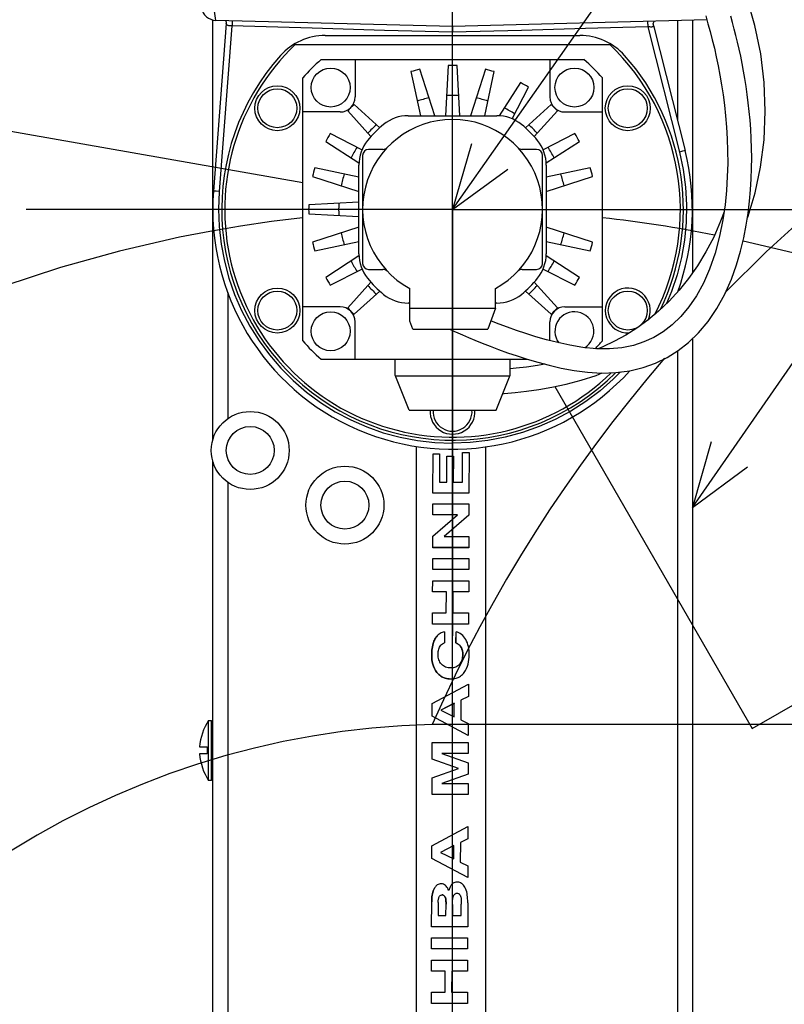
# Model space of a CAD drawing. Header units: millimetres. Extents: x 0 to 770, y -15 to 420.
# Tile 78 of 116: x 355 to 376, y 307 to 334. Entities that reach past the tile are written whole.
import ezdxf

# ---------------------------------------------------------------- set-up
doc = ezdxf.new("R2010")
doc.units = ezdxf.units.MM
doc.header["$LTSCALE"] = 32.67
doc.linetypes.add('CENTER', pattern=[0.6, 0.375, -0.075, 0.075, -0.075])
doc.linetypes.add('PHANTOM', pattern=[0.8, 0.45, -0.05, 0.1, -0.05, 0.1, -0.05])
doc.layers.get('0').update_dxf_attribs({"linetype": 'CONTINUOUS'})
for name, color, linetype in [('ASSY', 7, 'CONTINUOUS'), ('AXIS', 7, 'CONTINUOUS'), ('CHAMFER', 7, 'CONTINUOUS'), ('CRV2', 7, 'CONTINUOUS'), ('DRA_ITEM', 7, 'CONTINUOUS'), ('DRAFT', 7, 'CONTINUOUS'), ('DRIV_DIM', 7, 'CONTINUOUS'), ('PARAM_DIM', 7, 'CONTINUOUS'), ('ROUND', 7, 'CONTINUOUS')]:
    doc.layers.add(name, color=color, linetype=linetype)
doc.styles.get("Standard").update_dxf_attribs({"font": 'txt', "width": 0.8})
doc.dimstyles.new('DIMSTYLE_10', dxfattribs={"dimtxt": 3.8, "dimasz": 1.8, "dimexe": 2, "dimexo": 1.5, "dimgap": 0.95, "dimtad": 1, "dimdec": 3, "dimlfac": 12, "dimdsep": 46, "dimtxsty": 'STANDARD', "dimblk": 'OPEN', "dimblk1": 'OPEN', "dimblk2": 'OPEN', "dimcen": 0.09, "dimadec": 0, "dimazin": 0, "dimtp": 0.001, "dimtm": 0.001, "dimtfac": 1, "dimtdec": 3, "dimtofl": 0, "dimtmove": 0, "dimatfit": 3, "dimldrblk": 'OPEN', "dimfxl": 1, "dimtolj": 1, "dimarcsym": 0})
doc.dimstyles.new('DIMSTYLE_12', dxfattribs={"dimtxt": 3.8, "dimasz": 1.8, "dimexe": 2, "dimexo": 1.5, "dimgap": 1.9, "dimtad": 1, "dimdec": 3, "dimlfac": 12, "dimdsep": 46, "dimtxsty": 'STANDARD', "dimblk": 'OPEN', "dimblk1": 'OPEN', "dimblk2": 'OPEN', "dimcen": 0.09, "dimadec": 0, "dimazin": 0, "dimtp": 0.5, "dimtm": 0.5, "dimtfac": 1, "dimtdec": 3, "dimtofl": 0, "dimtmove": 0, "dimatfit": 3, "dimldrblk": 'OPEN', "dimfxl": 1, "dimtolj": 1, "dimarcsym": 0})
doc.dimstyles.new('DIMSTYLE_13', dxfattribs={"dimtxt": 3.8, "dimasz": 1.8, "dimexe": 2, "dimexo": 1.5, "dimtad": 1, "dimdec": 3, "dimlfac": 12, "dimdsep": 46, "dimtxsty": 'STANDARD', "dimblk": 'OPEN', "dimblk1": 'OPEN', "dimblk2": 'OPEN', "dimcen": 0.09, "dimadec": 0, "dimazin": 0, "dimtp": 0.001, "dimtm": 0.001, "dimtfac": 1, "dimtdec": 3, "dimtofl": 0, "dimtmove": 0, "dimatfit": 3, "dimldrblk": 'OPEN', "dimfxl": 1, "dimtolj": 1, "dimarcsym": 0})
doc.dimstyles.new('DIMSTYLE_14', dxfattribs={"dimtxt": 3.8, "dimasz": 1.8, "dimexe": 2, "dimexo": 1.5, "dimgap": 0.95, "dimtad": 1, "dimdec": 1, "dimlfac": 12, "dimdsep": 46, "dimtxsty": 'STANDARD', "dimblk": 'OPEN', "dimblk1": 'OPEN', "dimblk2": 'OPEN', "dimcen": 0.09, "dimadec": 0, "dimazin": 0, "dimtp": 0.001, "dimtm": 0.001, "dimtfac": 1, "dimtdec": 1, "dimtofl": 0, "dimtmove": 0, "dimatfit": 3, "dimldrblk": 'OPEN', "dimfxl": 1, "dimtolj": 1, "dimarcsym": 0})
doc.dimstyles.new('DIMSTYLE_15', dxfattribs={"dimtxt": 3.8, "dimasz": 1.8, "dimexe": 2, "dimexo": 1.5, "dimgap": 1.9, "dimtad": 1, "dimlfac": 12, "dimdsep": 46, "dimtxsty": 'STANDARD', "dimblk": 'OPEN', "dimblk1": 'OPEN', "dimblk2": 'OPEN', "dimcen": 0.09, "dimadec": 0, "dimazin": 0, "dimtp": 0.5, "dimtm": 0.5, "dimtfac": 1, "dimtofl": 0, "dimtmove": 0, "dimatfit": 3, "dimldrblk": 'OPEN', "dimfxl": 1, "dimtolj": 1, "dimarcsym": 0})
doc.dimstyles.new('DIMSTYLE_9', dxfattribs={"dimtxt": 3.8, "dimasz": 1.8, "dimexe": 2, "dimexo": 1.5, "dimtad": 1, "dimdec": 1, "dimlfac": 12, "dimdsep": 46, "dimtxsty": 'STANDARD', "dimblk": 'OPEN', "dimblk1": 'OPEN', "dimblk2": 'OPEN', "dimcen": 0.09, "dimadec": 0, "dimazin": 0, "dimtp": 0.001, "dimtm": 0.001, "dimtfac": 1, "dimtdec": 1, "dimtofl": 0, "dimtmove": 0, "dimatfit": 3, "dimldrblk": 'OPEN', "dimfxl": 1, "dimtolj": 1, "dimarcsym": 0})

# ---------------------------------------------------------------- blocks, each defined once
blk = doc.blocks.new('_OPEN')
at = {"color": 0, "linetype": 'BYBLOCK'}
for p, q in [((0, 0), (-1, 0.342)), ((-1, -0.342), (0, 0)), ((-1, 0), (0, 0))]:
    blk.add_line(p, q, dxfattribs=at)
blk = doc.blocks.new('*D46')
at = {"layer": 'DRIV_DIM', "color": 2, "linetype": 'CONTINUOUS'}
blk.add_line((291.328, 313.577), (366.727, 291.599), dxfattribs=at)
at = {"layer": 'DRIV_DIM', "color": 2, "linetype": 'CONTINUOUS', "xscale": 1.8, "yscale": 1.8, "zscale": 1.8, "rotation": 163.7489252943}
blk.add_blockref('_OPEN', (291.328, 313.577), dxfattribs=at)
blk = doc.blocks.new('*D47')
at = {"layer": 'DRIV_DIM', "color": 2, "linetype": 'CONTINUOUS'}
for p, q in [((366.727, 291.599), (314.151, 320.057)), ((333.748, 309.45), (333.748, 309.45)), ((333.748, 309.45), (366.727, 291.599))]:
    blk.add_line(p, q, dxfattribs=at)
at = {"layer": 'DRIV_DIM', "color": 2, "linetype": 'CONTINUOUS', "xscale": 1.8, "yscale": 1.8, "zscale": 1.8, "rotation": 331.5735432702}
blk.add_blockref('_OPEN', (333.748, 309.45), dxfattribs=at)
blk = doc.blocks.new('*D48')
at = {"layer": 'DRIV_DIM', "color": 2, "linetype": 'CONTINUOUS'}
for p, q in [((366.727, 291.599), (331.892, 322.069)), ((349.276, 306.864), (349.276, 306.864)), ((349.276, 306.864), (366.727, 291.599))]:
    blk.add_line(p, q, dxfattribs=at)
at = {"layer": 'DRIV_DIM', "color": 2, "linetype": 'CONTINUOUS', "xscale": 1.8, "yscale": 1.8, "zscale": 1.8, "rotation": 318.8256804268}
blk.add_blockref('_OPEN', (349.276, 306.864), dxfattribs=at)
blk = doc.blocks.new('*D55')
at = {"layer": 'DRIV_DIM', "color": 2, "linetype": 'CONTINUOUS'}
for p, q in [((366.727, 354.016), (366.727, 396.92)), ((383.394, 304.298), (383.394, 396.92)), ((366.727, 394.92), (375.06, 394.92)), ((383.394, 394.92), (375.06, 394.92))]:
    blk.add_line(p, q, dxfattribs=at)
at = {"layer": 'DRIV_DIM', "color": 2, "linetype": 'CONTINUOUS', "xscale": 1.8, "yscale": 1.8, "zscale": 1.8, "rotation": 180}
blk.add_blockref('_OPEN', (366.727, 394.92), dxfattribs=at)
at = {"layer": 'DRIV_DIM', "color": 2, "linetype": 'CONTINUOUS', "xscale": 1.8, "yscale": 1.8, "zscale": 1.8}
blk.add_blockref('_OPEN', (383.394, 394.92), dxfattribs=at)
blk = doc.blocks.new('*D56')
at = {"layer": 'DRIV_DIM', "color": 2, "linetype": 'CONTINUOUS'}
for p, q in [((278.19, 293.099), (278.19, 403.496)), ((383.394, 304.298), (383.394, 403.496)), ((278.19, 401.496), (330.792, 401.496)), ((383.394, 401.496), (330.792, 401.496))]:
    blk.add_line(p, q, dxfattribs=at)
at = {"layer": 'DRIV_DIM', "color": 2, "linetype": 'CONTINUOUS', "xscale": 1.8, "yscale": 1.8, "zscale": 1.8, "rotation": 180}
blk.add_blockref('_OPEN', (278.19, 401.496), dxfattribs=at)
at = {"layer": 'DRIV_DIM', "color": 2, "linetype": 'CONTINUOUS', "xscale": 1.8, "yscale": 1.8, "zscale": 1.8}
blk.add_blockref('_OPEN', (383.394, 401.496), dxfattribs=at)
blk = doc.blocks.new('*D58')
at = {"layer": 'DRIV_DIM', "color": 2, "linetype": 'CONTINUOUS'}
for p, q in [((365.227, 380.136), (264.326, 380.136)), ((266.326, 380.136), (266.326, 319.201)), ((266.326, 258.266), (266.326, 319.201)), ((283.205, 258.266), (264.326, 258.266))]:
    blk.add_line(p, q, dxfattribs=at)
at = {"layer": 'DRIV_DIM', "color": 2, "linetype": 'CONTINUOUS', "xscale": 1.8, "yscale": 1.8, "zscale": 1.8}
for p, rotation in [((266.326, 380.136), 90), ((266.326, 258.266), 270)]:
    blk.add_blockref('_OPEN', p, dxfattribs=dict(at, rotation=rotation))
blk = doc.blocks.new('*D64')
at = {"layer": 'PARAM_DIM', "color": 2, "linetype": 'CONTINUOUS'}
for p, q in [((366.727, 293.099), (366.727, 340.916)), ((368.204, 291.86), (415.295, 300.163))]:
    blk.add_line(p, q, dxfattribs=at)
for points in [[(368.538, 339.497), (366.727, 338.916), (368.515, 338.266)], [(412.375, 301.464), (413.325, 299.816), (413.583, 301.7)]]:
    blk.add_lwpolyline(points, dxfattribs=at)
for start, end in [(50, 90), (10, 50)]:
    blk.add_arc((366.727, 291.599), 47.317, start, end, dxfattribs=at)
blk = doc.blocks.new('*D65')
at = {"layer": 'PARAM_DIM', "color": 2, "linetype": 'CONTINUOUS'}
for p, q in [((366.727, 293.099), (366.727, 340.916)), ((366.467, 290.122), (358.163, 243.031))]:
    blk.add_line(p, q, dxfattribs=at)
for points in [[(364.939, 338.266), (366.727, 338.916), (364.916, 339.497)], [(356.626, 244.743), (358.51, 245.001), (356.863, 245.951)]]:
    blk.add_lwpolyline(points, dxfattribs=at)
for start, end in [(90, 175), (175, 260)]:
    blk.add_arc((366.727, 291.599), 47.317, start, end, dxfattribs=at)
blk = doc.blocks.new('*D67')
at = {"layer": 'PARAM_DIM', "color": 2, "linetype": 'CONTINUOUS'}
for p, q in [((405.135, 298.371), (432.632, 303.22)), ((402.157, 298.111), (374.236, 298.111))]:
    blk.add_line(p, q, dxfattribs=at)
for points in [[(429.689, 304.507), (430.662, 302.873), (430.894, 304.761)], [(375.68, 299.93), (376.236, 298.111), (376.91, 299.89)]]:
    blk.add_lwpolyline(points, dxfattribs=at)
for start, end in [(10, 95), (95, 180)]:
    blk.add_arc((403.657, 298.111), 27.421, start, end, dxfattribs=at)

msp = doc.modelspace()

# ---------------------------------------------------------------- linework, layer by layer
at = {"color": 7, "linetype": 'CONTINUOUS'}
for p, q in [((366.727011, 333.932431), (366.727011, 334.021753)), ((362.356179, 333.682431), (371.097842, 333.682431)), ((363.073388, 333.265764), (370.380633, 333.265764)), ((364.018677, 333.265764), (364.018677, 332.224097)), ((369.435344, 333.265764), (369.435344, 332.224097)), ((365.571499, 332.928561), (365.831944, 331.703264)), ((366.232128, 331.703264), (365.812981, 332.993266)), ((366.602011, 333.097144), (366.528961, 331.703264)), ((366.925061, 331.703264), (366.852011, 333.097144)), ((367.641041, 332.993266), (367.221893, 331.703264)), ((367.622077, 331.703264), (367.882522, 332.928561)), ((362.560344, 325.445475), (362.560344, 332.75272)), ((368.617781, 332.624007), (368.018832, 331.701706)), ((370.893677, 325.445475), (370.893677, 332.75272)), ((368.384795, 331.616829), (368.834287, 332.499007)), ((363.602011, 331.807431), (362.560344, 331.807431)), ((363.811577, 331.837755), (364.455789, 331.122285)), ((364.703823, 331.370319), (363.988353, 332.014532)), ((369.465668, 332.014532), (368.750198, 331.370319)), ((368.998233, 331.122285), (369.642445, 331.837755)), ((369.852011, 331.807431), (370.893677, 331.807431)), ((365.493262, 331.703264), (367.960759, 331.703264)), ((363.202101, 330.989867), (364.124402, 330.390918)), ((364.20928, 330.756881), (363.327101, 331.206374)), ((370.12692, 331.206374), (369.244742, 330.756881)), ((369.32962, 330.390918), (370.25192, 330.989867)), ((364.122844, 329.994164), (362.897547, 330.254609)), ((364.122844, 327.865349), (364.122844, 330.332846)), ((369.331177, 330.332846), (369.331177, 327.865349)), ((370.556475, 330.254609), (369.331177, 329.994164)), ((362.832842, 330.013127), (364.122844, 329.59398)), ((369.331177, 329.59398), (370.621179, 330.013127)), ((364.122844, 329.297148), (362.728964, 329.224097)), ((362.728964, 328.974097), (364.122844, 328.901047)), ((364.122844, 328.604215), (362.832842, 328.185068)), ((370.621179, 328.185068), (369.331177, 328.604215)), ((362.897547, 327.943586), (364.122844, 328.204031)), ((369.331177, 328.204031), (370.556475, 327.943586)), ((364.124402, 327.807276), (363.202101, 327.208327)), ((370.25192, 327.208327), (369.32962, 327.807276)), ((363.327101, 326.991821), (364.20928, 327.441314)), ((369.244742, 327.441314), (370.12692, 326.991821)), ((364.455789, 327.07591), (363.811577, 326.36044)), ((369.642445, 326.36044), (368.998233, 327.07591)), ((363.988353, 326.183663), (364.703823, 326.827875)), ((368.750198, 326.827875), (369.465668, 326.183663)), ((363.602011, 326.390764), (362.560344, 326.390764)), ((365.535344, 326.494931), (365.493262, 326.494931)), ((367.960759, 326.494931), (367.918677, 326.494931)), ((369.852011, 326.390764), (370.893677, 326.390764)), ((364.018677, 324.932431), (364.018677, 325.974097)), ((369.435344, 325.44888), (369.435344, 325.974097)), ((363.073388, 324.932431), (368.812219, 324.932431)), ((365.727011, 302.015764), (365.727011, 322.507973)), ((366.727011, 322.599099), (366.727011, 322.682431)), ((367.643677, 322.49862), (367.643677, 302.015764)), ((366.18174, 321.207427), (366.185028, 322.305068)), ((366.182178, 321.207903), (366.185466, 322.305544)), ((366.185466, 322.305544), (366.185028, 322.305068)), ((366.185466, 322.305544), (366.364939, 322.305544)), ((366.364939, 322.305544), (366.362573, 321.515941)), ((366.568121, 321.515464), (366.57028, 322.236273)), ((366.568559, 321.515941), (366.570719, 322.236749)), ((366.570719, 322.236749), (366.57028, 322.236273)), ((366.570719, 322.236749), (366.750191, 322.236749)), ((366.750191, 322.236749), (366.748032, 321.515941)), ((367.004566, 321.515464), (367.007036, 322.339978)), ((367.005005, 321.515941), (367.007474, 322.340455)), ((367.007474, 322.340455), (367.007036, 322.339978)), ((367.007474, 322.340455), (367.186947, 322.340455)), ((367.186947, 322.340455), (367.183555, 321.207903)), ((366.362573, 321.515941), (366.568559, 321.515941)), ((366.748032, 321.515941), (367.005005, 321.515941)), ((366.182178, 321.207903), (366.18174, 321.207427)), ((367.183117, 321.207427), (366.18174, 321.207427)), ((367.183555, 321.207903), (366.182178, 321.207903)), ((367.183555, 321.207903), (367.183117, 321.207427)), ((366.179931, 320.603674), (366.180854, 320.911711)), ((366.180369, 320.60415), (366.181292, 320.912187)), ((366.181292, 320.912187), (366.180854, 320.911711)), ((366.181292, 320.912187), (367.182669, 320.912187)), ((367.182669, 320.912187), (367.181718, 320.594909)), ((366.17861, 320.016826), (366.865629, 320.60415)), ((366.180369, 320.60415), (366.179931, 320.603674)), ((366.865191, 320.603674), (366.179931, 320.603674)), ((366.865629, 320.60415), (366.180369, 320.60415)), ((367.18128, 320.594432), (366.492206, 320.001974)), ((367.181718, 320.594909), (366.492644, 320.002451)), ((367.181718, 320.594909), (367.18128, 320.594432)), ((366.177206, 319.693936), (366.178172, 320.016349)), ((366.177644, 319.694412), (366.17861, 320.016826)), ((366.17861, 320.016826), (366.178172, 320.016349)), ((366.492644, 320.002451), (367.179944, 320.002451)), ((367.179944, 320.002451), (367.179021, 319.694412)), ((366.177644, 319.694412), (366.177206, 319.693936)), ((367.178583, 319.693936), (366.177206, 319.693936)), ((367.179021, 319.694412), (366.177644, 319.694412)), ((367.179021, 319.694412), (367.178583, 319.693936)), ((366.175385, 319.086076), (366.176308, 319.394113)), ((366.175823, 319.086552), (366.176746, 319.394589)), ((366.176746, 319.394589), (366.176308, 319.394113)), ((366.176746, 319.394589), (367.178123, 319.394589)), ((367.178123, 319.394589), (367.1772, 319.086552)), ((366.175823, 319.086552), (366.175385, 319.086076)), ((367.176762, 319.086076), (366.175385, 319.086076)), ((367.1772, 319.086552), (366.175823, 319.086552)), ((367.1772, 319.086552), (367.176762, 319.086076)), ((366.173524, 318.464866), (366.174447, 318.772904)), ((366.173962, 318.465343), (366.174885, 318.77338)), ((366.174885, 318.77338), (366.174447, 318.772904)), ((366.174885, 318.77338), (367.176262, 318.77338)), ((367.176262, 318.77338), (367.175339, 318.465343)), ((366.173962, 318.465343), (366.173524, 318.464866)), ((366.554904, 318.464866), (366.173524, 318.464866)), ((366.555342, 318.465343), (366.173962, 318.465343)), ((366.553148, 317.878567), (366.554904, 318.464866)), ((366.553586, 317.879044), (366.555342, 318.465343)), ((366.555342, 318.465343), (366.554904, 318.464866)), ((366.734815, 318.465343), (366.733059, 317.879044)), ((367.174901, 318.464866), (366.734377, 318.464866)), ((367.175339, 318.465343), (366.734815, 318.465343)), ((367.175339, 318.465343), (367.174901, 318.464866)), ((366.170845, 317.57053), (366.171768, 317.878567)), ((366.171283, 317.571006), (366.172206, 317.879044)), ((366.172206, 317.879044), (366.171768, 317.878567)), ((366.172206, 317.879044), (366.553586, 317.879044)), ((366.733059, 317.879044), (367.173583, 317.879044)), ((367.173583, 317.879044), (367.17266, 317.571006)), ((366.171283, 317.571006), (366.170845, 317.57053)), ((367.172222, 317.57053), (366.170845, 317.57053)), ((367.17266, 317.571006), (366.171283, 317.571006)), ((367.17266, 317.571006), (367.172222, 317.57053)), ((366.501717, 317.357433), (366.500794, 317.049396)), ((366.822582, 317.045839), (366.823505, 317.353878)), ((366.82302, 317.046315), (366.823943, 317.354354)), ((366.823943, 317.354354), (366.823505, 317.353878)), ((366.304539, 317.247659), (366.299588, 317.242186)), ((366.500794, 317.049396), (366.500356, 317.04892)), ((366.82302, 317.046315), (366.822582, 317.045839)), ((366.399435, 316.981336), (366.40435, 316.98685)), ((366.924019, 316.451555), (366.917791, 316.44455)), ((366.164658, 315.359296), (367.167641, 315.895283)), ((367.167641, 315.895283), (367.166632, 315.558494)), ((366.163177, 315.010738), (366.16422, 315.35882)), ((366.163616, 315.011215), (366.164658, 315.359296)), ((366.164658, 315.359296), (366.16422, 315.35882)), ((366.775401, 315.366008), (366.401616, 315.178104)), ((366.775839, 315.366485), (366.402054, 315.178581)), ((366.774288, 314.99431), (366.775401, 315.366008)), ((366.774726, 314.994786), (366.775839, 315.366485)), ((366.775839, 315.366485), (366.775401, 315.366008)), ((366.955573, 315.453761), (366.953934, 314.906481)), ((367.166194, 315.558018), (366.955135, 315.453285)), ((367.166632, 315.558494), (366.955573, 315.453761)), ((367.166632, 315.558494), (367.166194, 315.558018)), ((366.402054, 315.178581), (366.774726, 314.994786)), ((359.943677, 313.224097), (359.943677, 314.890764)), ((359.943677, 314.890764), (360.027011, 314.890764)), ((360.027011, 313.224097), (360.027011, 314.890764)), ((360.027011, 314.849097), (360.060344, 314.849097)), ((366.163616, 315.011215), (366.163177, 315.010738)), ((367.162949, 314.474753), (366.163177, 315.010738)), ((367.163387, 314.475229), (366.163616, 315.011215)), ((366.953934, 314.906481), (367.164365, 314.801748)), ((367.164365, 314.801748), (367.163387, 314.475229)), ((366.159603, 313.817606), (366.160981, 314.277608)), ((366.160042, 313.818082), (366.161419, 314.278085)), ((366.161419, 314.278085), (366.160981, 314.277608)), ((366.161419, 314.278085), (367.162796, 314.278085)), ((367.162796, 314.278085), (367.161874, 313.970047)), ((367.163387, 314.475229), (367.162949, 314.474753)), ((359.696713, 314.153264), (359.902011, 314.153264)), ((359.902011, 314.153264), (359.902011, 313.961597)), ((359.902011, 313.961597), (359.696713, 313.961597)), ((366.160042, 313.818082), (366.159603, 313.817606)), ((366.894383, 313.554747), (366.159603, 313.817606)), ((366.894821, 313.555223), (366.160042, 313.818082)), ((366.433105, 313.970047), (367.161092, 313.709242)), ((367.161874, 313.970047), (366.433105, 313.970047)), ((367.161435, 313.96957), (366.434435, 313.96957)), ((367.161874, 313.970047), (367.161435, 313.96957)), ((366.158467, 313.292365), (366.894821, 313.555223)), ((367.161092, 313.709242), (367.16017, 313.401204)), ((360.027011, 313.224097), (359.943677, 313.224097)), ((360.060344, 313.265764), (360.027011, 313.265764)), ((366.156651, 312.831885), (366.158029, 313.291888)), ((366.157089, 312.832361), (366.158467, 313.292365)), ((366.158467, 313.292365), (366.158029, 313.291888)), ((367.16017, 313.401204), (366.43062, 313.140399)), ((367.159731, 313.400728), (366.431514, 313.140399)), ((367.16017, 313.401204), (367.159731, 313.400728)), ((366.43062, 313.140399), (367.159388, 313.140399)), ((367.159388, 313.140399), (367.158466, 312.832361)), ((366.157089, 312.832361), (366.156651, 312.831885)), ((367.158027, 312.831885), (366.156651, 312.831885)), ((367.158466, 312.832361), (366.157089, 312.832361)), ((367.158466, 312.832361), (367.158027, 312.831885)), ((366.15281, 311.404094), (367.155793, 311.940079)), ((367.155793, 311.940079), (367.154784, 311.603291)), ((367.154346, 311.602815), (366.943287, 311.498082)), ((367.154784, 311.603291), (366.943726, 311.498559)), ((367.154784, 311.603291), (367.154346, 311.602815)), ((366.15133, 311.055535), (366.152372, 311.403618)), ((366.151768, 311.056011), (366.15281, 311.404094)), ((366.15281, 311.404094), (366.152372, 311.403618)), ((366.763553, 311.410805), (366.389768, 311.222902)), ((366.763991, 311.411281), (366.390207, 311.223379)), ((366.76244, 311.039106), (366.763553, 311.410805)), ((366.762878, 311.039582), (366.763991, 311.411281)), ((366.763991, 311.411281), (366.763553, 311.410805)), ((366.943726, 311.498559), (366.942086, 310.951279)), ((366.151768, 311.056011), (366.15133, 311.055535)), ((367.151101, 310.51955), (366.15133, 311.055535)), ((367.151539, 310.520026), (366.151768, 311.056011)), ((366.390207, 311.223379), (366.762878, 311.039582)), ((366.942086, 310.951279), (367.152517, 310.846546)), ((367.152517, 310.846546), (367.151539, 310.520026)), ((367.151539, 310.520026), (367.151101, 310.51955)), ((366.266296, 310.284961), (366.261999, 310.280406)), ((366.700963, 310.327177), (366.705495, 310.332244)), ((366.716604, 310.343418), (366.705945, 310.332709)), ((366.774481, 310.051234), (366.777479, 310.054634)), ((366.145639, 309.15597), (366.147712, 309.848027)), ((366.146077, 309.156446), (366.148151, 309.848504)), ((366.327562, 309.827968), (366.326473, 309.464484)), ((366.544258, 309.464008), (366.545208, 309.781286)), ((366.544696, 309.464484), (366.545646, 309.781763)), ((366.725107, 309.777655), (366.724169, 309.464484)), ((366.968904, 309.464484), (366.969858, 309.78279)), ((367.149447, 309.821807), (367.147454, 309.156446)), ((366.326473, 309.464484), (366.544696, 309.464484)), ((366.724169, 309.464484), (366.968904, 309.464484)), ((366.146077, 309.156446), (366.145639, 309.15597)), ((367.147016, 309.15597), (366.145639, 309.15597)), ((367.147454, 309.156446), (366.146077, 309.156446)), ((367.147454, 309.156446), (367.147016, 309.15597)), ((366.143791, 308.538868), (366.144714, 308.846905)), ((366.144229, 308.539345), (366.145152, 308.847382)), ((366.145152, 308.847382), (366.144714, 308.846905)), ((366.145152, 308.847382), (367.146529, 308.847382)), ((367.146529, 308.847382), (367.145606, 308.539345)), ((366.144229, 308.539345), (366.143791, 308.538868)), ((367.145168, 308.538868), (366.143791, 308.538868)), ((367.145606, 308.539345), (366.144229, 308.539345)), ((367.145606, 308.539345), (367.145168, 308.538868)), ((366.14193, 307.917659), (366.142853, 308.225696)), ((366.142368, 307.918135), (366.143291, 308.226173)), ((366.143291, 308.226173), (366.142853, 308.225696)), ((366.143291, 308.226173), (367.144668, 308.226173)), ((367.144668, 308.226173), (367.143745, 307.918135)), ((366.142368, 307.918135), (366.14193, 307.917659)), ((366.52331, 307.917659), (366.14193, 307.917659)), ((366.523748, 307.918135), (366.142368, 307.918135)), ((366.521553, 307.331361), (366.52331, 307.917659)), ((366.521992, 307.331837), (366.523748, 307.918135)), ((366.523748, 307.918135), (366.52331, 307.917659)), ((366.703221, 307.918135), (366.701464, 307.331837)), ((367.143307, 307.917659), (366.702783, 307.917659)), ((367.143745, 307.918135), (366.703221, 307.918135)), ((367.143745, 307.918135), (367.143307, 307.917659)), ((366.139251, 307.023323), (366.140174, 307.331361)), ((366.139689, 307.023799), (366.140612, 307.331837)), ((366.140612, 307.331837), (366.140174, 307.331361)), ((366.140612, 307.331837), (366.521992, 307.331837)), ((366.701464, 307.331837), (367.141989, 307.331837)), ((367.141989, 307.331837), (367.141066, 307.023799)), ((366.139689, 307.023799), (366.139251, 307.023323)), ((367.140628, 307.023323), (366.139251, 307.023323)), ((367.141066, 307.023799), (366.139689, 307.023799)), ((367.141066, 307.023799), (367.140628, 307.023323))]:
    msp.add_line(p, q, dxfattribs=at)
at = {"color": 9, "linetype": 'CONTINUOUS'}
for p, q in [((366.187332, 317.027834), (366.186894, 317.027357)), ((366.147001, 316.726984), (366.146563, 316.726508)), ((366.971501, 316.912833), (366.971063, 316.912356)), ((367.011721, 316.722876), (367.011283, 316.7224)), ((366.290988, 316.227963), (366.290549, 316.227486)), ((366.673853, 316.04314), (366.673415, 316.042664)), ((366.222192, 310.226136), (366.221754, 310.22566)), ((366.441049, 310.040514), (366.440611, 310.040038)), ((366.504174, 310.007657), (366.503736, 310.00718)), ((366.537623, 309.932833), (366.537185, 309.932357)), ((366.148151, 309.848504), (366.147712, 309.848027)), ((366.545646, 309.781763), (366.545208, 309.781286))]:
    msp.add_line(p, q, dxfattribs=at)
at = {"color": 7, "linetype": 'CONTINUOUS'}
for points in [[(374.924638, 328.866902), (374.94285, 328.914079), (375.136483, 329.563622), (375.287211, 330.272501), (375.384938, 331.03499), (375.420212, 331.827042), (375.389905, 332.626931), (375.294265, 333.424413), (375.133354, 334.215996), (374.916369, 334.969134), (374.673466, 335.624027), (374.41847, 336.191692)], [(366.661034, 325.765764), (366.68627, 325.753913), (366.766946, 325.716626), (366.874087, 325.66832), (367.007222, 325.609339), (367.165684, 325.540648), (367.347173, 325.464212), (367.549091, 325.381859), (367.768741, 325.295297), (368.004446, 325.206062), (368.255652, 325.115479), (368.521999, 325.024664), (368.80327, 324.935056), (369.100274, 324.847914), (369.414936, 324.764845), (369.749344, 324.688401), (370.104906, 324.622554), (370.479288, 324.573536), (370.868601, 324.549808), (371.265774, 324.561248), (371.656987, 324.612885), (372.027232, 324.702954), (372.369633, 324.826519), (372.689891, 324.982226), (372.994088, 325.17206), (373.285255, 325.399545), (373.564043, 325.668874), (373.828604, 325.983512), (374.073405, 326.342484), (374.292793, 326.740509), (374.477704, 327.156109), (374.623525, 327.5603), (374.735964, 327.94181), (374.823562, 328.305519), (374.892129, 328.657103), (374.944899, 328.997654), (374.984185, 329.326607), (375.011966, 329.643644), (375.029939, 329.949052), (375.039527, 330.243597), (375.041893, 330.528152), (375.037975, 330.803635), (375.02854, 331.070658), (375.014239, 331.32958), (374.995629, 331.580782), (374.973187, 331.824668), (374.947318, 332.061641), (374.91837, 332.292019), (374.886651, 332.516086), (374.852425, 332.734134), (374.815921, 332.946462), (374.777335, 333.153374), (374.736839, 333.35514), (374.694599, 333.551946), (374.650764, 333.74397), (374.605465, 333.931391), (374.558818, 334.114391), (374.510924, 334.293151), (374.461869, 334.467851)], [(373.764273, 334.476679), (373.82723, 334.262421), (373.888384, 334.041691), (373.947559, 333.814148), (374.004557, 333.579383), (374.059138, 333.336989), (374.111015, 333.086563), (374.159845, 332.827701), (374.205246, 332.559893), (374.246767, 332.282554), (374.283861, 331.995113), (374.31587, 331.69702), (374.342029, 331.387447), (374.361416, 331.06512), (374.372837, 330.728789), (374.374767, 330.377358), (374.365306, 330.010256), (374.342145, 329.627313), (374.302372, 329.228022), (374.24131, 328.806286), (374.151319, 328.35399), (374.026284, 327.883373), (373.872713, 327.439102), (373.700877, 327.047635), (373.510569, 326.700114), (373.299653, 326.389272), (373.071871, 326.118488), (372.832542, 325.889405), (372.583461, 325.698669), (372.323195, 325.541777), (372.048312, 325.415357), (371.753417, 325.317993), (371.434015, 325.251183), (371.090604, 325.218518), (370.726682, 325.222471), (370.35286, 325.25967), (369.988593, 325.320262)], [(374.274272, 329.033943), (374.178845, 328.770412), (373.985522, 328.329543), (373.770531, 327.916111), (373.537268, 327.532347), (373.287692, 327.177286), (373.02281, 326.849146), (372.744174, 326.547342), (372.454116, 326.272032), (372.155046, 326.02323), (371.850511, 325.801405), (371.543749, 325.606086), (371.23159, 325.432872), (370.901965, 325.274907), (370.771615, 325.221983)], [(369.988593, 325.320262), (369.649155, 325.393972), (369.335818, 325.474439), (369.043634, 325.558767), (368.767638, 325.645765), (368.505415, 325.734392), (368.257772, 325.823183), (368.025553, 325.910779), (367.809517, 325.995711), (367.794632, 326.001771)], [(369.291698, 324.797379), (369.088582, 324.761087), (368.782486, 324.715804), (368.495081, 324.680534), (368.327011, 324.663468)], [(368.119896, 323.975182), (368.166116, 323.978662), (368.466426, 324.006917), (368.784777, 324.043745), (369.123587, 324.091624), (369.488804, 324.154629), (369.88584, 324.238616), (370.305814, 324.348783), (370.723703, 324.485361), (370.887531, 324.550354)], [(366.501717, 317.357433), (366.469994, 317.348734), (366.439158, 317.337931), (366.409139, 317.324767), (366.380028, 317.308975), (366.351822, 317.290134), (366.324837, 317.267923), (366.304539, 317.247659)], [(367.092352, 317.143633), (367.067706, 317.181941), (367.04053, 317.21729), (367.010662, 317.249524), (366.978066, 317.278351), (366.942772, 317.303493), (366.905025, 317.324645), (366.86526, 317.341601), (366.823943, 317.354354)], [(366.146563, 316.726508), (366.151778, 316.839833), (366.1658, 316.940374), (366.186894, 317.027358)], [(366.187332, 317.027834), (366.166243, 316.940876), (366.152218, 316.840329), (366.147001, 316.726984)], [(366.186894, 317.027358), (366.197282, 317.059546), (366.209041, 317.09097), (366.222408, 317.121862), (366.237671, 317.152347), (366.255252, 317.182579), (366.275592, 317.212462), (366.29915, 317.24171)], [(366.299588, 317.242186), (366.280534, 317.218937), (366.263023, 317.194392), (366.247079, 317.168825), (366.23268, 317.142488), (366.219715, 317.115495), (366.207952, 317.087617), (366.197203, 317.05853), (366.187332, 317.027834)], [(366.40435, 316.98685), (366.421212, 317.003364), (366.445704, 317.022133), (366.472407, 317.037455), (366.500794, 317.049396)], [(366.971063, 316.912357), (366.958629, 316.933923), (366.943938, 316.954162), (366.927366, 316.972845), (366.909317, 316.989882), (366.890023, 317.005391), (366.869338, 317.019714), (366.846992, 317.033124), (366.822582, 317.045839)], [(366.82302, 317.046315), (366.850998, 317.031584), (366.876357, 317.015856), (366.899542, 316.998864), (366.920823, 316.980255), (366.940178, 316.959715), (366.957228, 316.937186), (366.971501, 316.912833)], [(367.191182, 316.71877), (367.189921, 316.778918), (367.185832, 316.835955), (367.178892, 316.890696), (367.168926, 316.943809), (367.155589, 316.995861), (367.138544, 317.046787), (367.11752, 317.096209), (367.092352, 317.143633)], [(366.147001, 316.726984), (366.148853, 316.654154), (366.154769, 316.585637), (366.164801, 316.520342), (366.179248, 316.457433), (366.19868, 316.396249), (366.223621, 316.337062), (366.254382, 316.280662), (366.290988, 316.227963)], [(366.326492, 316.733144), (366.327601, 316.770587), (366.330636, 316.805316), (366.335627, 316.838061), (366.342767, 316.8694), (366.352433, 316.899769), (366.365011, 316.929), (366.38065, 316.956366), (366.399435, 316.981336)], [(366.419462, 316.450776), (366.39581, 316.47948), (366.375763, 316.510983), (366.359504, 316.544575), (366.346932, 316.579534), (366.337692, 316.615501), (366.331352, 316.652761), (366.327649, 316.691763), (366.326492, 316.733144)], [(367.011283, 316.7224), (367.008606, 316.778198), (367.0005, 316.828807), (366.987603, 316.873758), (366.971063, 316.912357)], [(366.971501, 316.912833), (366.983872, 316.885311), (366.993458, 316.857825), (367.000648, 316.830582), (367.005803, 316.803622), (367.009236, 316.776776), (367.011158, 316.749921), (367.011721, 316.722876)], [(366.290549, 316.227486), (366.253724, 316.280543), (366.222713, 316.337566), (366.197658, 316.397371), (366.178303, 316.458831), (366.16405, 316.521516), (366.154201, 316.586252), (366.14839, 316.65413), (366.146563, 316.726508)], [(366.92358, 316.451079), (366.945404, 316.479461), (366.964069, 316.510211), (366.979358, 316.542736), (366.991297, 316.576413), (367.000152, 316.610894), (367.006299, 316.646436), (367.009976, 316.68342), (367.011283, 316.7224)], [(367.011721, 316.722876), (367.0104, 316.683692), (367.006673, 316.646438), (367.000441, 316.610671), (366.991498, 316.57611), (366.979528, 316.542559), (366.964294, 316.51029), (366.945742, 316.479792), (366.924019, 316.451555)], [(367.051193, 316.226646), (367.086755, 316.279452), (367.116688, 316.336043), (367.140888, 316.395236), (367.159622, 316.455916), (367.173484, 316.51765), (367.183166, 316.581259), (367.189042, 316.647843), (367.191182, 316.71877)], [(366.673415, 316.042664), (366.635415, 316.043874), (366.596557, 316.047789), (366.558428, 316.054557), (366.522458, 316.06391), (366.489351, 316.075373), (366.458317, 316.088905), (366.428513, 316.104752), (366.399213, 316.123404), (366.369926, 316.145513), (366.34139, 316.170882), (366.314652, 316.198629), (366.290549, 316.227486)], [(366.290988, 316.227963), (366.315, 316.199206), (366.341664, 316.171515), (366.370183, 316.146137), (366.399527, 316.123966), (366.428888, 316.105265), (366.458716, 316.0894), (366.48971, 316.07588), (366.522685, 316.06445), (366.558458, 316.055122), (366.596519, 316.048332), (366.635501, 316.044373), (366.673853, 316.04314)], [(366.675456, 316.351177), (366.637867, 316.352572), (366.60162, 316.356855), (366.566704, 316.36421), (366.533294, 316.374806), (366.50157, 316.388792), (366.471826, 316.406209), (366.444381, 316.426948), (366.419462, 316.450776)], [(366.673853, 316.04314), (366.711485, 316.044319), (366.749991, 316.048148), (366.787816, 316.054797), (366.823535, 316.064033), (366.856378, 316.07539), (366.887087, 316.088814), (366.916459, 316.104528), (366.945192, 316.122997), (366.973784, 316.144866), (367.001617, 316.170041), (367.018892, 316.187904)], [(366.917791, 316.44455), (366.900661, 316.427493), (366.874709, 316.406634), (366.846305, 316.389125), (366.815676, 316.375036), (366.783055, 316.36433), (366.748664, 316.356895), (366.712765, 316.352576), (366.675456, 316.351177)], [(367.018892, 316.187904), (367.027692, 316.197709), (367.051193, 316.226646)], [(366.147712, 309.848027), (366.148657, 309.899637), (366.151056, 309.946671), (366.154842, 309.990343), (366.160092, 310.03178), (366.167059, 310.072012), (366.176204, 310.111859), (366.187992, 310.151106), (366.202991, 310.189329), (366.221754, 310.22566)], [(366.222192, 310.226136), (366.203216, 310.189329), (366.188025, 310.150395), (366.176144, 310.110425), (366.167021, 310.07008), (366.160159, 310.029743), (366.155045, 309.98858), (366.151381, 309.945481), (366.149065, 309.899229), (366.148151, 309.848504)], [(366.261999, 310.280406), (366.250141, 310.266628), (366.235432, 310.246864), (366.222192, 310.226136)], [(366.41138, 310.348552), (366.379045, 310.346041), (366.35049, 310.339191), (366.325585, 310.329065), (366.303588, 310.316361), (366.283973, 310.301563), (366.266296, 310.284961)], [(366.624281, 310.160649), (366.608988, 310.193874), (366.591173, 310.22658), (366.571239, 310.256807), (366.549617, 310.283258), (366.526374, 310.305523), (366.501383, 310.323439), (366.474174, 310.336908), (366.444121, 310.345539), (366.41138, 310.348552)], [(366.705945, 310.332709), (366.699357, 310.325233), (366.68431, 310.304944), (366.671298, 310.283439), (366.660018, 310.261264), (366.650095, 310.238545), (366.641039, 310.214702), (366.632509, 310.189011), (366.624281, 310.160649)], [(366.850686, 310.395784), (366.821708, 310.39385), (366.793081, 310.387682), (366.765711, 310.377077), (366.740067, 310.362146), (366.716604, 310.343418)], [(367.068493, 310.257167), (367.052282, 310.282418), (367.033707, 310.306801), (367.013686, 310.328539), (366.993198, 310.34668), (366.972464, 310.361438), (366.951015, 310.37342), (366.928152, 310.382993), (366.903343, 310.390118), (366.877096, 310.394417), (366.850686, 310.395784)], [(367.149447, 309.821807), (367.148739, 309.882112), (367.146366, 309.936827), (367.14242, 309.987419), (367.13682, 310.035262), (367.129275, 310.081624), (367.119243, 310.127509), (367.106182, 310.172575), (367.089454, 310.216192), (367.068493, 310.257167)], [(366.327562, 309.827968), (366.327993, 309.851228), (366.329109, 309.87266), (366.330908, 309.892782), (366.333461, 309.912079), (366.336935, 309.931), (366.341628, 309.949904), (366.347898, 309.968672), (366.355799, 309.986202), (366.364896, 310.001158), (366.373553, 310.011908)], [(366.373553, 310.011908), (366.374938, 310.013385), (366.385884, 310.023135), (366.397922, 310.030706), (366.411426, 310.036236), (366.426078, 310.039501), (366.441049, 310.040514)], [(366.503736, 310.00718), (366.493257, 310.018416), (366.481532, 310.027686), (366.468627, 310.034561), (366.454798, 310.038707), (366.440611, 310.040038)], [(366.441049, 310.040514), (366.453245, 310.039538), (366.46513, 310.036532), (366.476284, 310.031584), (366.486482, 310.024967), (366.495745, 310.016933), (366.504174, 310.007657)], [(366.537185, 309.932357), (366.532828, 309.952299), (366.525744, 309.971718), (366.515962, 309.990124), (366.503736, 310.00718)], [(366.504174, 310.007657), (366.519827, 309.984818), (366.53112, 309.959602), (366.537623, 309.932833)], [(366.545208, 309.781286), (366.545163, 309.802824), (366.544873, 309.824351), (366.544291, 309.845891), (366.543349, 309.867456), (366.541956, 309.889062), (366.539973, 309.910701), (366.537185, 309.932357)], [(366.537623, 309.932833), (366.540419, 309.911099), (366.542408, 309.889352), (366.543802, 309.867652), (366.54474, 309.846061), (366.545316, 309.824585), (366.545602, 309.803176), (366.545646, 309.781763)], [(366.725107, 309.777655), (366.725324, 309.802975), (366.725842, 309.828275), (366.726698, 309.853585), (366.72794, 309.878923), (366.729633, 309.904307), (366.731871, 309.929733), (366.734792, 309.955195)], [(366.734792, 309.955195), (366.7403, 309.983804), (366.74898, 310.009625), (366.760558, 310.032201), (366.774481, 310.051234)], [(366.777479, 310.054634), (366.786708, 310.06368), (366.80043, 310.074003), (366.815491, 310.081641), (366.831666, 310.086256), (366.848403, 310.087746)], [(366.848403, 310.087746), (366.863886, 310.086528), (366.879107, 310.082688), (366.893582, 310.07613), (366.906881, 310.067016), (366.918845, 310.055583)], [(366.918845, 310.055583), (366.936285, 310.032862), (366.94959, 310.007771), (366.958374, 309.981049)], [(366.958374, 309.981049), (366.962136, 309.960846), (366.964608, 309.94043), (366.966352, 309.919888), (366.967596, 309.89953), (366.968491, 309.879207), (366.969136, 309.858224), (366.969579, 309.83574), (366.969826, 309.810873), (366.969858, 309.78279)]]:
    msp.add_lwpolyline(points, dxfattribs=at)
for centre, radius, start, end in [((366.727011, 329.099097), 6.333333, 133.6405006, 314.1364767), ((366.727011, 329.099097), 6.333333, 332.5220134, 46.3594994), ((366.727011, 329.099097), 5.541667, 131.2465334, 138.7534666), ((366.727011, 329.099097), 5.541667, 41.2465334, 48.7534666), ((366.727011, 329.099097), 4, 103.2092153, 106.7907847), ((366.727011, 329.099097), 4, 88.2092153, 91.7907847), ((366.727011, 329.099097), 4, 73.2092153, 76.7907847), ((366.727011, 329.099097), 4, 58.2092153, 61.7907847), ((363.602011, 332.224097), 0.416667, 270, 360), ((366.727011, 329.099097), 3.166667, 101.9442632, 108.0557368), ((366.727011, 329.099097), 3.166667, 86.9442632, 93.0557368), ((366.727011, 329.099097), 3.166667, 71.9442632, 78.0557368), ((369.852011, 332.224097), 0.416667, 180, 270), ((366.727011, 329.099097), 4, 133.2092153, 136.7907847), ((366.727011, 329.099097), 3.166667, 56.9442632, 63.0557368), ((366.727011, 329.099097), 4, 43.2092153, 46.7907847), ((366.727011, 329.099097), 2.5, 298.4679221, 241.5320779), ((365.493262, 330.619931), 1.083333, 90, 129.0500669), ((367.960759, 330.619931), 1.083333, 50.9499331, 90), ((366.727011, 329.099097), 3.041667, 129.0500669, 140.9499331), ((366.727011, 329.099097), 3.166667, 131.9442632, 138.0557368), ((366.727011, 329.099097), 3.041667, 39.0500669, 50.9499331), ((366.727011, 329.099097), 3.166667, 41.9442632, 48.0557368), ((366.727011, 329.099097), 4, 148.2092153, 151.7907847), ((365.206177, 330.332846), 1.083333, 140.9499331, 180), ((368.247844, 330.332846), 1.083333, 0, 39.0500669), ((366.727011, 329.099097), 4, 28.2092153, 31.7907847), ((366.727011, 329.099097), 3.166667, 146.9442632, 153.0557368), ((366.727011, 329.099097), 3.166667, 26.9442632, 33.0557368), ((366.727011, 329.099097), 4, 163.2092153, 166.7907847), ((366.727011, 329.099097), 4, 13.2092153, 16.7907847), ((366.727011, 329.099097), 3.166667, 161.9442632, 168.0557368), ((366.727011, 329.099097), 3.166667, 11.9442632, 18.0557368), ((366.727011, 329.099097), 4, 178.2092153, 181.7907847), ((366.727011, 329.099097), 3.166667, 176.9442632, 183.0557368), ((366.727011, 329.099097), 3.166667, 191.9442632, 198.0557368), ((366.727011, 329.099097), 3.166667, 341.9442632, 348.0557368), ((366.727011, 329.099097), 4, 193.2092153, 196.7907847), ((366.727011, 329.099097), 4, 343.2092153, 346.7907847), ((365.206177, 327.865349), 1.083333, 180, 219.0500669), ((368.247844, 327.865349), 1.083333, 320.9499331, 360), ((366.727011, 329.099097), 3.166667, 206.9442632, 213.0557368), ((366.727011, 329.099097), 3.166667, 326.9442632, 333.0557368), ((366.727011, 329.099097), 4, 208.2092153, 211.7907847), ((366.727011, 329.099097), 3.041667, 219.0500669, 230.9499331), ((366.727011, 329.099097), 3.041667, 309.0500669, 320.9499331), ((366.727011, 329.099097), 4, 328.2092153, 331.7907847), ((366.727011, 329.099097), 3.166667, 221.9442632, 228.0557368), ((366.727011, 329.099097), 3.166667, 311.9442632, 318.0557368), ((365.493262, 327.578264), 1.083333, 230.9499331, 270), ((367.960759, 327.578264), 1.083333, 270, 309.0500669), ((363.602011, 325.974097), 0.416667, 0, 90), ((366.727011, 329.099097), 4, 223.2092153, 226.7907847), ((369.852011, 325.974097), 0.416667, 90, 180), ((366.727011, 329.099097), 4, 313.2092153, 316.7907847), ((366.727011, 329.099097), 5.541667, 221.2465334, 228.7534666), ((366.727011, 329.099097), 5.541667, 315.6537756, 318.7534666), ((361.207566, 314.057431), 1.513889, 146.6015115, 176.3705927), ((361.207566, 314.057431), 1.513889, 183.6294073, 213.3984885)]:
    msp.add_arc(centre, radius, start, end, dxfattribs=at)
at = {"layer": 'ASSY', "color": 7, "linetype": 'CONTINUOUS'}
for centre in [(363.338791, 332.487317), (370.115231, 332.487317), (361.855618, 331.911597), (371.598404, 331.911597), (361.855618, 326.286597), (371.598404, 326.286597), (363.338791, 325.710877)]:
    msp.add_circle(centre, 0.541667, dxfattribs=at)
for centre, start, end in [((370.115231, 325.710877), 302.3117624, 216.9314181), ((366.727011, 323.474097), 175.5875523, 4.4124477)]:
    msp.add_arc(centre, 0.541667, start, end, dxfattribs=at)
at = {"layer": 'AXIS', "color": 7, "linetype": 'CENTER'}
for q in [(366.727011, 340.955488), (354.87062, 329.099097), (366.727011, 317.242706), (378.583402, 329.099097)]:
    msp.add_line((366.727011, 329.099097), q, dxfattribs=at)
at = {"layer": 'AXIS', "color": 7, "linetype": 'CONTINUOUS'}
for centre, radius in [((361.855618, 331.911597), 0.625), ((371.598404, 331.911597), 0.625), ((361.855618, 326.286597), 0.625), ((361.102619, 322.396209), 1.083333), ((361.102619, 322.396209), 0.666667), ((363.734334, 320.876787), 1.083333), ((363.734334, 320.876787), 0.666667)]:
    msp.add_circle(centre, radius, dxfattribs=at)
for centre, start, end in [((371.598404, 326.286597), 336.0441078, 273.2971155), ((366.727011, 323.474097), 176.1462993, 3.8537007)]:
    msp.add_arc(centre, 0.625, start, end, dxfattribs=at)
at = {"layer": 'CHAMFER', "color": 7, "linetype": 'CONTINUOUS'}
for p, q in [((365.535344, 325.990764), (365.535344, 326.901387)), ((367.918677, 326.349097), (367.918677, 326.901387)), ((365.535344, 326.349097), (367.918677, 326.349097)), ((367.918677, 326.349097), (367.710344, 325.765764)), ((365.618677, 325.765764), (365.535344, 325.990764)), ((365.618677, 325.765764), (367.710344, 325.765764)), ((365.127011, 324.490764), (365.127011, 324.932431)), ((368.327011, 324.490764), (368.327011, 324.932431)), ((365.518677, 323.515764), (365.127011, 324.490764)), ((365.133706, 324.474097), (368.320316, 324.474097)), ((367.935344, 323.515764), (368.327011, 324.490764)), ((365.518677, 323.515764), (367.935344, 323.515764))]:
    msp.add_line(p, q, dxfattribs=at)
at = {"layer": 'CRV2', "color": 4, "linetype": 'PHANTOM'}
for p, q in [((375.060344, 314.665341), (407.536297, 333.415341)), ((362.560344, 329.833793), (350.313548, 331.993234)), ((369.196027, 324.822636), (369.218192, 324.784245)), ((369.57159, 324.172141), (375.060344, 314.665341)), ((366.727011, 299.303819), (366.727011, 323.515764)), ((403.657301, 314.777571), (366.157301, 314.777571))]:
    msp.add_line(p, q, dxfattribs=at)
for centre, radius, start, end in [((366.727011, 291.599097), 88.536908, 10, 260), ((366.727011, 291.599097), 78.536908, 10, 260), ((366.727011, 329.099097), 41.036908, 6.037511, 147.7525444), ((403.657301, 298.110904), 41.036908, 286.037511, 135.6694468), ((366.727011, 291.599097), 37.5, 96.3802692, 260), ((366.727011, 291.599097), 37.5, 78.8047441, 83.6190112), ((366.727011, 291.599097), 37.5, 10, 77.5639486), ((403.657301, 298.110904), 41.036908, 139.1376567, 156.037511), ((366.727011, 291.599097), 23.185474, 91.4080032, 286.2307091)]:
    msp.add_arc(centre, radius, start, end, dxfattribs=at)
at = {"layer": 'DRA_ITEM', "color": 2, "linetype": 'CONTINUOUS'}
for p, q in [((366.727011, 329.099097), (384.881471, 354.940783)), ((373.393677, 320.810948), (392.721102, 348.65419))]:
    msp.add_line(p, q, dxfattribs=at)
for points in [[(367.257988, 330.925863), (366.727011, 329.099097), (368.265489, 330.218067)], [(373.914363, 322.640674), (373.393677, 320.810948), (374.925832, 321.938561)]]:
    msp.add_lwpolyline(points, dxfattribs=at)
at = {"layer": 'DRAFT', "color": 7, "linetype": 'CONTINUOUS'}
for p, q in [((366.727011, 334.182431), (366.727011, 336.195891)), ((373.79634, 334.367548), (366.727011, 334.182431))]:
    msp.add_line(p, q, dxfattribs=at)
at = {"layer": 'ROUND', "color": 9, "linetype": 'CONTINUOUS'}
for p, q in [((360.14465, 334.354796), (359.873007, 336.23082)), ((372.977011, 334.346093), (372.977011, 331.577625)), ((360.595281, 334.19933), (360.241741, 329.596938)), ((372.152585, 334.178237), (373.033441, 330.690934)), ((373.164428, 330.724519), (373.121189, 330.713294)), ((360.241741, 329.596938), (360.151518, 329.603928)), ((360.477011, 326.789331), (360.477011, 323.278734)), ((372.977011, 325.161403), (372.977011, 299.723136)), ((360.477011, 321.513683), (360.477011, 299.723136))]:
    msp.add_line(p, q, dxfattribs=at)
at = {"layer": 'ROUND', "color": 7, "linetype": 'CONTINUOUS'}
for p, q in [((360.060344, 322.680724), (360.060344, 334.3668)), ((360.437449, 334.263935), (360.079927, 329.609703)), ((366.727011, 334.182431), (360.14465, 334.354796)), ((373.393677, 334.357004), (373.393677, 327.328067)), ((366.727011, 334.182431), (366.727011, 334.021753)), ((372.311696, 334.211599), (373.19067, 330.73175)), ((363.18657, 333.932431), (370.267452, 333.932431)), ((364.790519, 330.765764), (364.393677, 330.765764)), ((369.060344, 330.765764), (368.663502, 330.765764)), ((364.227011, 330.599097), (364.227011, 327.599097)), ((369.227011, 327.599097), (369.227011, 330.599097)), ((364.393677, 327.432431), (364.790519, 327.432431)), ((368.663502, 327.432431), (369.060344, 327.432431)), ((373.393677, 325.504289), (373.393677, 296.408629)), ((366.727011, 322.599099), (366.727011, 322.432431)), ((360.060344, 295.464744), (360.060344, 322.111693))]:
    msp.add_line(p, q, dxfattribs=at)
for points in [[(360.417241, 334.347658), (360.425676, 334.332284), (360.433792, 334.308514), (360.437679, 334.281971), (360.43745, 334.26396)], [(372.311689, 334.211629), (372.308388, 334.229379), (372.307686, 334.257034), (372.31194, 334.283263), (372.320238, 334.30686), (372.331392, 334.326988), (372.333146, 334.329233)]]:
    msp.add_lwpolyline(points, dxfattribs=at)
at = {"layer": 'ROUND', "color": 9, "linetype": 'CONTINUOUS'}
for points in [[(360.595281, 334.19933), (360.569057, 334.199462), (360.545091, 334.200671), (360.523882, 334.202825), (360.505992, 334.20571), (360.491368, 334.209091), (360.479558, 334.212786), (360.469973, 334.216707), (360.46171, 334.221076), (360.454319, 334.226198), (360.44816, 334.231968), (360.443419, 334.238225), (360.439921, 334.245293), (360.437763, 334.253684), (360.437449, 334.263935)], [(360.597395, 334.34294), (360.597519, 334.334591), (360.597519, 334.313852), (360.597283, 334.289014), (360.596819, 334.260964), (360.596143, 334.230709), (360.595281, 334.19933)], [(372.150544, 334.324451), (372.150377, 334.313046), (372.150377, 334.29231), (372.15061, 334.26753), (372.151068, 334.239585), (372.151734, 334.209465), (372.152585, 334.178237)], [(366.727011, 334.021753), (364.836791, 334.075204), (362.820527, 334.133455), (360.595281, 334.19933)], [(372.152585, 334.178237), (370.423383, 334.127323), (368.645341, 334.076008), (366.727011, 334.021753)], [(372.311696, 334.211599), (372.312886, 334.199748), (372.31, 334.189714), (372.303016, 334.181623), (372.292065, 334.175577), (372.277145, 334.171501), (372.258355, 334.169368), (372.235954, 334.169111), (372.210337, 334.17062), (372.182189, 334.173734), (372.152585, 334.178237)], [(373.033441, 330.690934), (373.136602, 330.205015), (373.20187, 329.717706), (373.230128, 329.226326), (373.221122, 328.73418), (373.174908, 328.244193), (373.091758, 327.759129), (372.972137, 327.281719), (372.816729, 326.814706), (372.678509, 326.485015)], [(373.121189, 330.713294), (373.064371, 330.698773), (373.033441, 330.690934)], [(373.19067, 330.73175), (373.187714, 330.730792), (373.178857, 330.728351), (373.164428, 330.724519)], [(360.151518, 329.603928), (360.092155, 329.608638), (360.08301, 329.609402), (360.079927, 329.609703)], [(360.241741, 329.596938), (360.22265, 329.104105), (360.240397, 328.619071), (360.294377, 328.136118), (360.384312, 327.658439), (360.509674, 327.188874), (360.669763, 326.730009), (360.863702, 326.284359), (361.090411, 325.854424), (361.348618, 325.442623), (361.636883, 325.051259), (361.953599, 324.682518), (362.296993, 324.338469), (362.665145, 324.02104), (363.056008, 323.731998), (363.467406, 323.472962), (363.897012, 323.245399), (364.342383, 323.050598), (364.801068, 322.889626), (365.270605, 322.76336), (365.748346, 322.672533), (366.233848, 322.617502), (366.727011, 322.599099)], [(371.395482, 324.578368), (371.196175, 324.375164), (370.825861, 324.050813), (370.432043, 323.755405), (370.016971, 323.490635), (369.583052, 323.258042), (369.13281, 323.058973), (368.668791, 322.89455), (368.19355, 322.765691), (367.709817, 322.673162), (367.22017, 322.617502), (366.727011, 322.599099)]]:
    msp.add_lwpolyline(points, dxfattribs=at)
at = {"layer": 'ROUND', "color": 7, "linetype": 'CONTINUOUS'}
for centre, radius, start, end in [((360.155557, 334.77132), 0.416667, 190, 268.5), ((363.18657, 332.265764), 1.666667, 90, 138.1896851), ((370.267452, 332.265764), 1.666667, 41.8103149, 90), ((366.727011, 329.099097), 6.416667, 138.1896851, 314.9601634), ((366.727011, 329.099097), 6.416667, 334.3365886, 41.8103149), ((364.393677, 330.599097), 0.166667, 90, 180), ((364.790519, 330.932431), 0.166667, 270, 316.5674634), ((368.663502, 330.932431), 0.166667, 223.4325366, 270), ((369.060344, 330.599097), 0.166667, 0, 90), ((366.727011, 329.099097), 6.666667, 339.8997405, 14.1758035), ((366.727011, 329.099097), 6.666667, 175.6073647, 317.7092143), ((364.393677, 327.599097), 0.166667, 180, 270), ((364.790519, 327.265764), 0.166667, 43.4325366, 90), ((368.663502, 327.265764), 0.166667, 90, 136.5674634), ((369.060344, 327.599097), 0.166667, 270, 360)]:
    msp.add_arc(centre, radius, start, end, dxfattribs=at)

# ---------------------------------------------------------------- dimensions: what is measured, and where the dimension line sits
at = {"layer": 'DRIV_DIM', "color": 2, "linetype": 'CONTINUOUS'}
for base, p1, p2, angle, picture, middle in [((278.190103, 401.495755), (383.393677, 302.797971), (278.190103, 291.599097), 180, '*D56', (321.67189, 401.495755)), ((266.326151, 380.136005), (284.704618, 258.265764), (366.727011, 380.136005), 90, '*D58', (266.326151, 310.080885))]:
    dim = msp.add_linear_dim(base=base, p1=p1, p2=p2, angle=angle, dimstyle='DIMSTYLE_14', dxfattribs=at)
    dim.commit()
    dim.dimension.update_dxf_attribs({"geometry": picture, "text_midpoint": middle, "dimtype": 160})
dim = msp.add_linear_dim(base=(383.393677, 394.920377), p1=(366.727011, 352.515764), p2=(383.393677, 302.797971), dimstyle='DIMSTYLE_10', dxfattribs=at)
dim.commit()
dim.dimension.update_dxf_attribs({"geometry": '*D55', "text_midpoint": (370.500344, 394.920377), "dimtype": 160})
for mpoint, dimstyle, picture, middle in [((349.275605, 306.863914), 'DIMSTYLE_9', '*D48', (332.517794, 322.784185)), ((333.748117, 309.44966), 'DIMSTYLE_13', '*D47', (314.603482, 320.892358)), ((291.328076, 313.577417), 'DIMSTYLE_9', '*D46', (300.019541, 312.033447))]:
    dim = msp.add_radius_dim(center=(366.727011, 291.599097), mpoint=mpoint, text='R<>', dimstyle=dimstyle, override={"dimpost": '<>'}, dxfattribs=at)
    dim.commit()
    dim.dimension.update_dxf_attribs({"geometry": picture, "text_midpoint": middle, "dimtype": 164})
at = {"layer": 'PARAM_DIM', "color": 2, "linetype": 'CONTINUOUS'}
for base, line1, line2, dimstyle, picture, middle in [((319.589963, 295.723055), ((366.727011, 291.125926), (366.727011, 291.599097)), ((366.809176, 292.06508), (366.727011, 291.599097)), 'DIMSTYLE_12', '*D65', (323.827512, 271.635598)), ((397.141859, 327.846102), ((366.261028, 291.516932), (366.727011, 291.599097)), ((366.727011, 291.125926), (366.727011, 291.599097)), 'DIMSTYLE_12', '*D64', (389.142894, 333.269668)), ((401.267368, 325.427965), ((403.387253, 298.063287), (403.657301, 298.110904)), ((403.931516, 298.110904), (403.657301, 298.110904)), 'DIMSTYLE_15', '*D67', (405.952252, 325.436109))]:
    dim = msp.add_angular_dim_2l(base=base, line1=line1, line2=line2, dimstyle=dimstyle, override={"dimtad": 2}, dxfattribs=at)
    dim.commit()
    dim.dimension.update_dxf_attribs({"geometry": picture, "text_midpoint": middle, "dimtype": 162})

doc.saveas('drawing.dxf')
